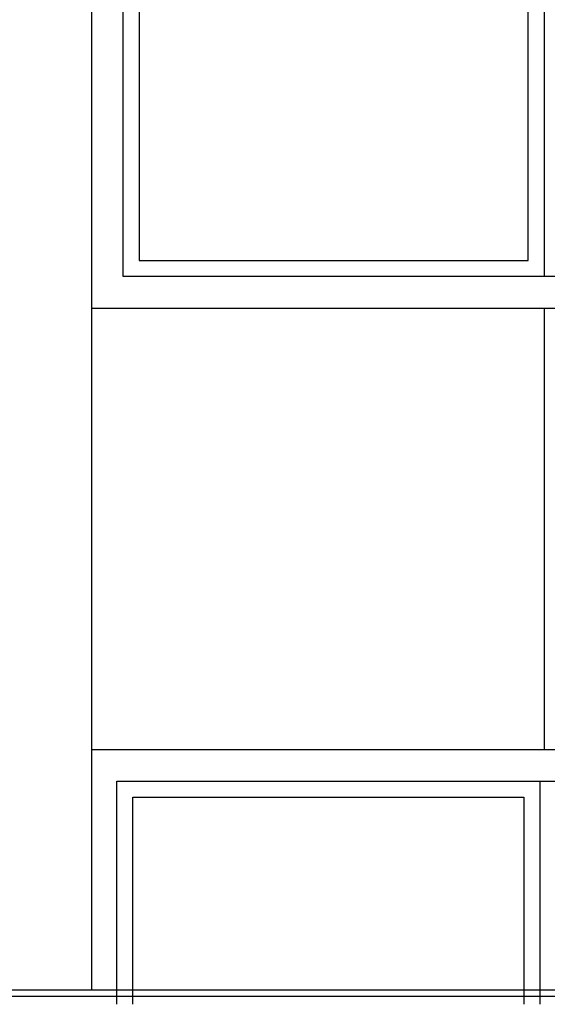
# Model space of a CAD drawing. Extents: x 2 to 315, y 0 to 17.
# Tile 40 of 69: x 190.12 to 191.78, y 5.22 to 8.31. Entities that reach past the tile are written whole.
import ezdxf

# ---------------------------------------------------------------- set-up
doc = ezdxf.new("R2010")
doc.units = 0
doc.header["$MEASUREMENT"] = 0
for name, color, linetype in [('Süd_Ansicht_4_R_NT_FENSTER', 7, 'Continuous'), ('Süd_Ansicht_4_R_NT_HIDDEN', 7, 'Continuous'), ('Süd_Ansicht_4_R_TR_BODEN', 7, 'Continuous')]:
    doc.layers.add(name, color=color, linetype=linetype)
doc.linetypes.add('Terrainlinie', pattern='A,0,[1,Bl.Nr. 2.0061.Shx,S=0.000793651,R=0,X=0,Y=-0.043301],-0.1,0', length=0.1)

msp = doc.modelspace()

# ---------------------------------------------------------------- linework, layer by layer
at = {"layer": 'Süd_Ansicht_4_R_NT_FENSTER', "linetype": 'Continuous', "ltscale": 1000}
for p, q in [((190.3468, 9.3059), (190.3468, 7.4059)), ((190.4468, 7.5059), (190.4468, 9.2059)), ((191.7668, 9.2059), (191.7668, 7.5059)), ((190.4968, 9.1559), (190.4968, 7.5559)), ((191.7168, 7.5559), (191.7168, 9.1559)), ((190.4968, 7.5559), (191.7168, 7.5559)), ((194.4468, 7.5059), (190.4468, 7.5059)), ((190.3468, 7.4059), (194.5468, 7.4059)), ((190.3468, 6.0209), (194.5468, 6.0209)), ((190.4268, 5.9209), (194.4468, 5.9209)), ((190.4268, 5.2209), (190.4268, 5.9209)), ((191.7535, 5.9209), (191.7535, 5.2209)), ((190.4768, 5.8709), (191.7035, 5.8709)), ((190.4768, 5.2209), (190.4768, 5.8709)), ((191.7035, 5.8709), (191.7035, 5.2209))]:
    msp.add_line(p, q, dxfattribs=at)
at = {"layer": 'Süd_Ansicht_4_R_NT_HIDDEN', "linetype": 'Continuous', "ltscale": 1000}
for p, q in [((190.3468, 15.8359), (190.3468, 5.2659)), ((191.7668, 7.4059), (191.7668, 6.0209))]:
    msp.add_line(p, q, dxfattribs=at)
at = {"layer": 'Süd_Ansicht_4_R_TR_BODEN', "linetype": 'Continuous', "ltscale": 1000}
msp.add_line((188.4068, 5.2659), (227.7253, 5.2659), dxfattribs=at)
at = {"layer": 'Süd_Ansicht_4_R_TR_BODEN', "linetype": 'Terrainlinie', "ltscale": 1000}
msp.add_line((188.4068, 5.2459), (227.7253, 5.2459), dxfattribs=at)

doc.saveas('drawing.dxf')
